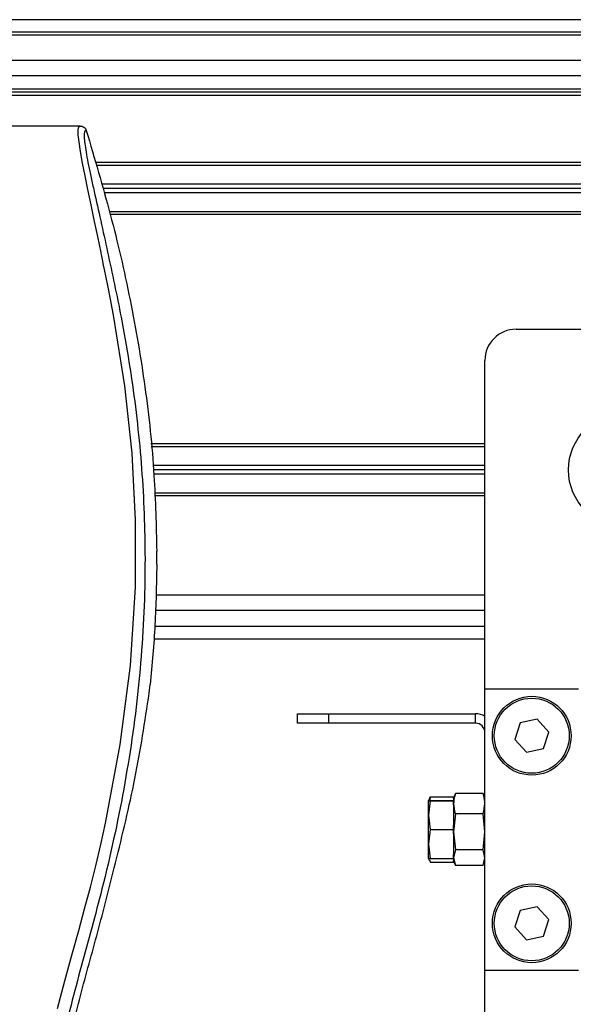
# Model space of a CAD drawing. Header units: millimetres. Extents: x 0 to 420, y 0 to 297.
# Tile 38 of 70: x 141.93 to 146.7, y 223.89 to 232.36. Entities that reach past the tile are written whole.
import ezdxf

# ---------------------------------------------------------------- set-up
doc = ezdxf.new("R2010")
doc.units = ezdxf.units.MM

msp = doc.modelspace()

# ---------------------------------------------------------------- linework, layer by layer
at = {"color": 7, "linetype": 'Continuous', "lineweight": 25}
for p, q in [((220.72025, 232.35838), (59.31867, 232.35838)), ((220.34848, 232.25078), (59.69044, 232.25078)), ((216.95421, 232.22388), (63.08471, 232.22388)), ((207.00112, 232.00868), (73.0378, 232.00868)), ((207.00112, 231.87418), (73.0378, 231.87418)), ((207.00112, 231.7612), (73.0378, 231.7612)), ((207.00112, 231.7343), (73.0378, 231.7343)), ((207.00112, 231.7074), (73.0378, 231.7074)), ((142.4545, 231.44377), (137.58442, 231.44377)), ((199.32422, 231.12904), (142.5853, 231.12904)), ((155.13147, 231.10483), (142.59223, 231.10483)), ((154.9661, 230.94343), (142.6384, 230.94343)), ((154.96256, 230.90577), (142.64918, 230.90577)), ((154.9661, 230.86811), (142.65995, 230.86811)), ((155.13147, 230.70671), (142.70612, 230.70671)), ((199.1965, 230.6825), (142.71302, 230.6825)), ((146.20652, 229.69526), (155.35261, 229.69526)), ((145.93752, 226.60173), (145.93752, 229.42625)), ((145.93752, 228.70802), (143.06143, 228.70802)), ((145.93752, 228.68381), (143.06392, 228.68381)), ((145.93752, 228.52241), (143.0805, 228.52241)), ((145.93752, 228.48475), (143.08438, 228.48475)), ((145.93752, 228.44708), (143.08825, 228.44708)), ((145.93752, 228.28568), (143.09473, 228.28568)), ((145.93752, 228.26147), (143.09562, 228.26147)), ((143.11299, 227.67015), (143.11299, 227.78617)), ((145.93752, 227.40873), (143.10829, 227.40873)), ((145.93752, 227.27423), (143.1011, 227.27423)), ((143.09633, 227.13973), (145.93752, 227.13973)), ((143.08789, 227.03213), (145.93752, 227.03213)), ((143.04831, 226.56539), (143.05707, 226.63953)), ((145.93752, 224.1807), (145.93752, 226.60173)), ((145.93752, 226.60173), (146.74453, 226.60173)), ((144.3235, 226.30582), (144.3235, 226.38652)), ((144.3235, 226.38652), (144.5925, 226.38652)), ((144.5925, 226.38652), (144.5925, 226.30582)), ((144.5925, 226.38652), (145.85682, 226.38652)), ((145.85682, 226.30582), (145.85682, 226.38652)), ((144.5925, 226.30582), (144.3235, 226.30582)), ((145.85682, 226.30582), (144.5925, 226.30582)), ((146.24083, 226.30864), (146.1953, 226.16666)), ((146.38655, 226.3402), (146.24083, 226.30864)), ((146.48674, 226.22978), (146.38655, 226.3402)), ((146.44121, 226.08781), (146.48674, 226.22978)), ((146.1953, 226.16666), (146.29549, 226.05625)), ((146.29549, 226.05625), (146.44121, 226.08781)), ((145.46729, 225.67251), (145.46285, 225.64252)), ((145.46729, 225.67251), (145.66852, 225.67251)), ((145.67957, 225.69058), (145.66852, 225.66022)), ((145.66852, 225.66022), (145.66852, 225.67251)), ((145.6812, 225.68999), (145.68366, 225.70099)), ((145.92237, 225.70099), (145.68366, 225.70099)), ((145.92237, 225.70099), (145.92484, 225.68999)), ((145.93752, 225.66022), (145.92647, 225.69058)), ((145.45842, 225.65357), (145.45331, 225.63953)), ((145.45331, 225.63953), (145.45331, 225.63952)), ((145.45331, 225.51451), (145.45331, 225.63952)), ((145.46729, 225.63895), (145.45331, 225.51451)), ((145.46729, 225.64009), (145.66852, 225.64009)), ((145.46729, 225.63895), (145.66852, 225.63895)), ((145.66852, 225.66022), (145.66852, 225.64009)), ((145.66852, 225.63895), (145.66852, 225.63911)), ((145.66852, 225.60432), (145.66852, 225.63895)), ((145.66852, 225.60432), (145.66852, 225.4247)), ((145.45331, 225.51451), (145.46729, 225.39007)), ((145.45331, 225.2662), (145.45331, 225.51451)), ((145.68366, 225.52629), (145.66852, 225.3714)), ((145.92237, 225.52629), (145.68366, 225.52629)), ((145.93752, 225.3714), (145.92237, 225.52629)), ((145.66852, 225.39007), (145.66852, 225.4247)), ((145.46729, 225.39007), (145.45331, 225.2662)), ((145.46729, 225.39007), (145.66852, 225.39007)), ((145.66852, 225.3556), (145.66852, 225.39007)), ((145.66852, 225.3714), (145.68366, 225.21651)), ((145.66852, 225.3556), (145.66852, 225.17681)), ((145.92237, 225.21651), (145.93752, 225.3714)), ((145.45331, 225.2662), (145.46729, 225.14233)), ((145.45331, 225.14291), (145.45331, 225.2662)), ((145.68366, 225.21651), (145.66852, 225.14898)), ((145.66852, 225.14233), (145.66852, 225.17681)), ((145.92237, 225.21651), (145.68366, 225.21651)), ((145.93752, 225.14898), (145.92237, 225.21651)), ((142.74723, 225.06057), (142.75828, 225.10506)), ((145.45331, 225.1429), (145.45331, 225.1429)), ((145.45331, 225.1429), (145.45842, 225.12886)), ((145.46729, 225.14233), (145.66852, 225.14233)), ((145.46729, 225.10992), (145.66852, 225.10992)), ((145.66852, 225.14898), (145.68366, 225.08144)), ((145.66852, 225.14233), (145.66852, 225.12221)), ((145.66852, 225.12221), (145.67957, 225.09185)), ((145.66852, 225.10992), (145.66852, 225.12221)), ((145.92237, 225.08144), (145.68366, 225.08144)), ((145.92237, 225.08144), (145.93752, 225.14898)), ((145.92647, 225.09185), (145.93752, 225.12221)), ((146.24083, 224.69462), (146.1953, 224.55265)), ((146.38655, 224.72618), (146.24083, 224.69462)), ((146.48674, 224.61577), (146.38655, 224.72618)), ((146.44121, 224.47379), (146.48674, 224.61577)), ((146.1953, 224.55265), (146.29549, 224.44223)), ((146.29549, 224.44223), (146.44121, 224.47379)), ((145.93752, 221.49723), (145.93752, 224.1807)), ((145.93752, 224.1807), (146.74453, 224.1807))]:
    msp.add_line(p, q, dxfattribs=at)
at = {"color": 7, "linetype": 'Continuous', "lineweight": 25, "flags": 128}
msp.add_lwpolyline([(142.25946, 223.85151), (142.32151, 224.08856), (142.38216, 224.30941), (142.4415, 224.52277), (142.49237, 224.7082), (142.54146, 224.89397), (142.58793, 225.07886), (142.63141, 225.26199), (142.6727, 225.44713), (142.79965, 226.12416), (142.88581, 226.80143), (142.92896, 227.47742), (142.93088, 228.0532), (142.90051, 228.63036), (142.83813, 229.20914), (142.74326, 229.79915), (142.71669, 229.93938), (142.69098, 230.07027), (142.66311, 230.20987), (142.65589, 230.24583), (142.64607, 230.29458), (142.63728, 230.338), (142.63494, 230.3496), (142.63428, 230.35285), (142.63408, 230.35384), (142.634, 230.35421), (142.63398, 230.35433), (142.63397, 230.35438), (142.63397, 230.35439), (142.63397, 230.3544), (142.63396, 230.35441), (142.63396, 230.35441), (142.63396, 230.35441), (142.63396, 230.35441), (142.60529, 230.49292), (142.57778, 230.62337), (142.5479, 230.76431), (142.51993, 230.89714), (142.49562, 231.01535), (142.47409, 231.12529), (142.45638, 231.22451), (142.44419, 231.30624), (142.43801, 231.3689), (142.43792, 231.41141), (142.44345, 231.43577), (142.4545, 231.44377)], dxfattribs=at)
at = {"color": 7, "linetype": 'Continuous', "lineweight": 25}
for centre, radius in [((147.14803, 228.48475), 0.49093), ((146.34102, 226.19822), 0.33894), ((146.34102, 226.19822), 0.3228), ((146.34102, 224.58421), 0.33894), ((146.34102, 224.58421), 0.3228)]:
    msp.add_circle(centre, radius, dxfattribs=at)
for centre, radius, start, end in [((146.20652, 229.42625), 0.269, 90, 180), ((145.85682, 226.22512), 0.1614, 60, 90), ((145.85682, 226.22512), 0.0807, 0, 90)]:
    msp.add_arc(centre, radius, start, end, dxfattribs=at)
for points, knots in [([(142.4545, 231.44377), (142.46021, 231.44325), (142.47162, 231.44221), (142.48697, 231.43397), (142.49948, 231.42181), (142.5039, 231.4112), (142.50611, 231.40588)], [0, 0, 0, 0, 0.2496754, 0.4993928, 0.749148, 1, 1, 1, 1]), ([(142.50611, 231.40588), (142.5021, 231.40469), (142.49414, 231.40234), (142.48847, 231.37899), (142.48841, 231.33863), (142.4948, 231.27898), (142.50741, 231.20102), (142.52549, 231.10709), (142.54802, 230.99983), (142.58224, 230.84388), (142.63052, 230.63004), (142.6897, 230.36133), (142.74992, 230.08103), (142.84009, 229.63794), (142.93812, 229.02955), (143.0074, 228.25424), (143.01955, 227.4458), (142.9652, 226.60478), (142.83892, 225.73696), (142.68855, 225.05202), (142.55479, 224.54666), (142.46297, 224.21421), (142.37356, 223.88136), (142.29435, 223.54658), (142.22856, 223.20764), (142.21737, 222.97784), (142.21176, 222.86259)], [0, 0, 0, 0, 0.0154023, 0.0306186, 0.0458978, 0.0611515, 0.0763524, 0.0916759, 0.1069667, 0.1223964, 0.1531196, 0.1841395, 0.2146453, 0.2457555, 0.3295656, 0.4129092, 0.4960821, 0.5895924, 0.6838677, 0.7780859, 0.8151003, 0.8521196, 0.8891029, 0.926018, 0.9628961, 1, 1, 1, 1]), ([(142.50611, 231.40588), (142.57754, 231.16558), (142.72057, 230.6844), (142.89077, 229.94768), (143.01907, 229.19861), (143.09658, 228.47594), (143.10782, 228.00368), (143.11299, 227.78617)], [0, 0, 0, 0, 0.2041389, 0.4087775, 0.6153735, 0.8228525, 1, 1, 1, 1]), ([(143.11299, 227.67015), (143.1099, 227.49825), (143.10372, 227.15403), (143.07263, 226.81117), (143.05707, 226.63953)], [0, 0, 0, 0, 0.4994117, 1, 1, 1, 1]), ([(142.75828, 225.10506), (142.81758, 225.34602), (142.93636, 225.82874), (143.01095, 226.31957), (143.04831, 226.56539)], [0, 0, 0, 0, 0.4991859, 1, 1, 1, 1]), ([(145.45992, 225.65303), (145.46052, 225.65638), (145.46168, 225.66292), (145.46545, 225.66936), (145.46729, 225.67251)], [0, 0, 0, 0, 0.5115217, 1, 1, 1, 1]), ([(145.68366, 225.70099), (145.68158, 225.69433), (145.67257, 225.66548), (145.67028, 225.63618), (145.66852, 225.61364)], [0, 0, 0, 0, 0.2308557, 1, 1, 1, 1]), ([(145.93752, 225.61364), (145.93576, 225.63618), (145.93347, 225.66548), (145.92445, 225.69433), (145.92237, 225.70099)], [0, 0, 0, 0, 0.7691443, 1, 1, 1, 1]), ([(145.46729, 225.64009), (145.46684, 225.64008), (145.4583, 225.6399), (145.45574, 225.6397), (145.45331, 225.63952)], [0, 0, 0, 0, 0.0529743, 1, 1, 1, 1]), ([(145.45331, 225.63952), (145.45504, 225.63937), (145.45722, 225.63918), (145.46557, 225.63899), (145.46729, 225.63895)], [0, 0, 0, 0, 0.7938143, 1, 1, 1, 1]), ([(145.66852, 225.61364), (145.67122, 225.58551), (145.67403, 225.55622), (145.68329, 225.52743), (145.68366, 225.52629)], [0, 0, 0, 0, 0.9603374, 1, 1, 1, 1]), ([(145.92237, 225.52629), (145.92274, 225.52743), (145.932, 225.55622), (145.93482, 225.58551), (145.93752, 225.61364)], [0, 0, 0, 0, 0.0396626, 1, 1, 1, 1]), ([(145.46729, 225.14233), (145.46557, 225.14237), (145.45722, 225.14256), (145.45504, 225.14275), (145.45331, 225.14291)], [0, 0, 0, 0, 0.2061857, 1, 1, 1, 1]), ([(145.46104, 225.12941), (145.46203, 225.12369), (145.46318, 225.11716), (145.46683, 225.11073), (145.46729, 225.10992)], [0, 0, 0, 0, 0.8743054, 1, 1, 1, 1]), ([(142.26789, 222.86259), (142.27168, 222.95478), (142.27926, 223.13929), (142.34274, 223.50708), (142.453, 223.96394), (142.6085, 224.5093), (142.70099, 224.87682), (142.74723, 225.06057)], [0, 0, 0, 0, 0.1226487, 0.2454767, 0.4957363, 0.7478713, 1, 1, 1, 1])]:
    msp.add_open_spline(points, degree=3, knots=knots, dxfattribs=at)

doc.saveas('drawing.dxf')
